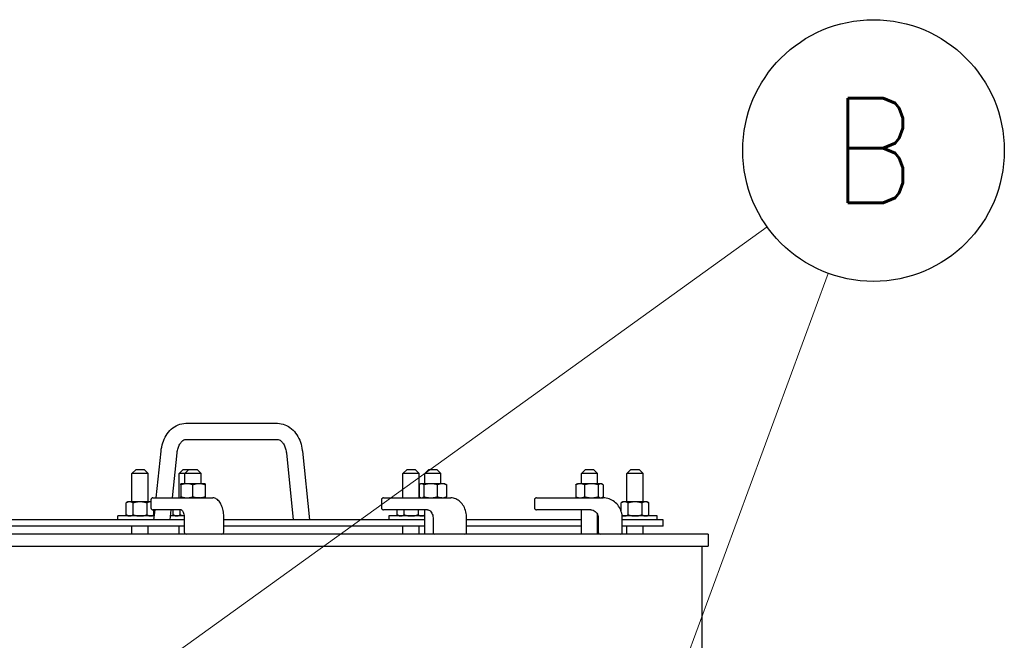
# Model space of a CAD drawing. Header units: inches. Extents: x 1 to 669, y 0 to 417.
# Tile 90 of 256: x 129 to 159, y 259 to 278. Entities that reach past the tile are written whole.
import ezdxf
from ezdxf.enums import TextEntityAlignment as Align

# ---------------------------------------------------------------- set-up
doc = ezdxf.new("R2010")
doc.units = ezdxf.units.IN
doc.header["$LTSCALE"] = 12
doc.header["$MEASUREMENT"] = 0
doc.layers.get('0').update_dxf_attribs({"linetype": 'CONTINUOUS'})
doc.layers.add('D', color=2, linetype='CONTINUOUS')
doc.layers.add('Leader', color=41, linetype='CONTINUOUS', lineweight=13)
doc.styles.get("Standard").update_dxf_attribs({"font": 'SIMPLEX.SHX', "width": 0.875})

msp = doc.modelspace()

# ---------------------------------------------------------------- linework, layer by layer
for p, q in [((133.93243, 265.43347), (136.77536, 265.43347)), ((133.93243, 264.93347), (136.77536, 264.93347)), ((133.00982, 263.12097), (133.15897, 264.56735)), ((133.51247, 263.12097), (133.65633, 264.51606)), ((137.05146, 264.51606), (137.26622, 262.43347)), ((137.54882, 264.56735), (137.76887, 262.43347)), ((132.38106, 263.99597), (132.25606, 263.87097)), ((132.38106, 263.99597), (132.63106, 263.99597)), ((132.63106, 263.99597), (132.75606, 263.87097)), ((133.84217, 263.99597), (133.71717, 263.87097)), ((133.84217, 263.99597), (134.2761, 263.99597)), ((134.0261, 263.99597), (133.9011, 263.87097)), ((134.2761, 263.99597), (134.4011, 263.87097)), ((140.79753, 263.99597), (140.67253, 263.87097)), ((140.79753, 263.99597), (141.04753, 263.99597)), ((141.04753, 263.99597), (141.17253, 263.87097)), ((141.47535, 263.99597), (141.35035, 263.87097)), ((141.47535, 263.99597), (141.72535, 263.99597)), ((141.72535, 263.99597), (141.85035, 263.87097)), ((146.33749, 263.99597), (146.21249, 263.87097)), ((146.33749, 263.99597), (146.58749, 263.99597)), ((146.58749, 263.99597), (146.71249, 263.87097)), ((147.75288, 263.99597), (147.62788, 263.87097)), ((147.75288, 263.99597), (148.00288, 263.99597)), ((148.00288, 263.99597), (148.12788, 263.87097)), ((132.75606, 263.87097), (132.25606, 263.87097)), ((132.25606, 262.99597), (132.25606, 263.87097)), ((132.75606, 262.99597), (132.75606, 263.87097)), ((134.4011, 263.87097), (133.71717, 263.87097)), ((133.71717, 263.12097), (133.71717, 263.87097)), ((133.9011, 263.55847), (133.9011, 263.87097)), ((134.4011, 263.55847), (134.4011, 263.87097)), ((141.17253, 263.87097), (140.67253, 263.87097)), ((140.67253, 263.12097), (140.67253, 263.87097)), ((141.17253, 263.12097), (141.17253, 263.87097)), ((141.85035, 263.87097), (141.35035, 263.87097)), ((141.35035, 263.55847), (141.35035, 263.87097)), ((141.85035, 263.55847), (141.85035, 263.87097)), ((146.71249, 263.87097), (146.21249, 263.87097)), ((146.21249, 263.55847), (146.21249, 263.87097)), ((146.71249, 263.55847), (146.71249, 263.87097)), ((148.12788, 263.87097), (147.62788, 263.87097)), ((147.62788, 262.99597), (147.62788, 263.87097)), ((148.12788, 262.99597), (148.12788, 263.87097)), ((134.5261, 263.55847), (133.7761, 263.55847)), ((133.7761, 263.52498), (133.7761, 263.15447)), ((134.1511, 263.15447), (134.1511, 263.52498)), ((134.5261, 263.52498), (134.5261, 263.15447)), ((141.17391, 263.52498), (141.17391, 263.15447)), ((141.22535, 263.55847), (141.20128, 263.54458)), ((141.97535, 263.55847), (141.22535, 263.55847)), ((141.32201, 263.52498), (141.32201, 263.15447)), ((141.74844, 263.15447), (141.74844, 263.52498)), ((141.97535, 263.55847), (141.99941, 263.54458)), ((142.02678, 263.52498), (142.02678, 263.15447)), ((146.03606, 263.52498), (146.03606, 263.15447)), ((146.08749, 263.55847), (146.06343, 263.54458)), ((146.83749, 263.55847), (146.08749, 263.55847)), ((146.31439, 263.52498), (146.31439, 263.15447)), ((146.74083, 263.15447), (146.74083, 263.52498)), ((146.83749, 263.55847), (146.86156, 263.54458)), ((146.88893, 263.52498), (146.88893, 263.15447)), ((132.13106, 262.99597), (132.07304, 262.96248)), ((132.84309, 262.99597), (132.13106, 262.99597)), ((132.84309, 263.06097), (132.84309, 262.80597)), ((132.90309, 263.12097), (134.7654, 263.12097)), ((140.00488, 263.06097), (140.00488, 262.80597)), ((140.06488, 263.12097), (142.15503, 263.12097)), ((141.22535, 263.12097), (141.20128, 263.13487)), ((141.85035, 263.1205), (141.85035, 263.12097)), ((141.97535, 263.12097), (141.99941, 263.13487)), ((144.75694, 263.06097), (144.75694, 262.80597)), ((144.81694, 263.12097), (146.89066, 263.12097)), ((146.08749, 263.12097), (146.06343, 263.13487)), ((146.71249, 263.1203), (146.71249, 263.12097)), ((146.83749, 263.12097), (146.86156, 263.13487)), ((147.50288, 262.99597), (147.44487, 262.96248)), ((148.25288, 262.99597), (147.50288, 262.99597)), ((148.25288, 262.99597), (148.3109, 262.96248)), ((132.07304, 262.59197), (132.07304, 262.96248)), ((132.28955, 262.59197), (132.28955, 262.96248)), ((132.72256, 262.96248), (132.72256, 262.59197)), ((133.7868, 262.74597), (132.90309, 262.74597)), ((132.93893, 262.43347), (132.97115, 262.74597)), ((132.93907, 262.59197), (132.93907, 262.74597)), ((133.44158, 262.43347), (133.4738, 262.74597)), ((133.53416, 262.59197), (133.53416, 262.74597)), ((133.75066, 262.59197), (133.75066, 262.74597)), ((141.42868, 262.74597), (140.06488, 262.74597)), ((140.48951, 262.59197), (140.48951, 262.74597)), ((140.70602, 262.59197), (140.70602, 262.74597)), ((141.13903, 262.74597), (141.13903, 262.59197)), ((141.35035, 261.99597), (141.35035, 262.74597)), ((146.50418, 262.74597), (144.81694, 262.74597)), ((146.21249, 261.99597), (146.21249, 262.74597)), ((147.44487, 262.71287), (147.44487, 262.96248)), ((147.66138, 262.59197), (147.66138, 262.96248)), ((148.09439, 262.96248), (148.09439, 262.59197)), ((148.3109, 262.59197), (148.3109, 262.96248)), ((133.8818, 262.43347), (125.77119, 262.43347)), ((132.95182, 262.55847), (131.81856, 262.55847)), ((131.81856, 262.43347), (131.81856, 262.55847)), ((132.13106, 262.55847), (132.07304, 262.59197)), ((132.88106, 262.55847), (132.93907, 262.59197)), ((133.87826, 262.55847), (133.45447, 262.55847)), ((133.59217, 262.55847), (133.53416, 262.59197)), ((133.8818, 262.49597), (133.8818, 262.05597)), ((135.1079, 262.05597), (135.1079, 262.49597)), ((141.35035, 262.43347), (135.1079, 262.43347)), ((141.35035, 262.55847), (140.23503, 262.55847)), ((140.23503, 262.55847), (140.23503, 262.43347)), ((140.54753, 262.55847), (140.48951, 262.59197)), ((141.29753, 262.55847), (141.35035, 262.58897)), ((141.60615, 262.49597), (141.60615, 262.05597)), ((142.64785, 262.05597), (142.64785, 262.49597)), ((146.21249, 262.43347), (142.64785, 262.43347)), ((146.71249, 261.99597), (146.71249, 262.60457)), ((146.73548, 262.43347), (146.71249, 262.43347)), ((146.73548, 262.49597), (146.73548, 262.05597)), ((147.50288, 262.55847), (147.47703, 262.5734)), ((148.56538, 262.55847), (147.47862, 262.55847)), ((147.48158, 262.05597), (147.48158, 262.49597)), ((148.75288, 262.43347), (147.48158, 262.43347)), ((148.25288, 262.55847), (148.3109, 262.59197)), ((148.56538, 262.43347), (148.56538, 262.55847)), ((148.75288, 262.24597), (148.75288, 262.43347)), ((133.8818, 262.24597), (125.77119, 262.24597)), ((132.25606, 261.99597), (132.25606, 262.24597)), ((132.75606, 261.99597), (132.75606, 262.24597)), ((133.71717, 261.99597), (133.71717, 262.24597)), ((141.35035, 262.24597), (135.1079, 262.24597)), ((140.67253, 261.99597), (140.67253, 262.24597)), ((141.17253, 261.99597), (141.17253, 262.24597)), ((146.21249, 262.24597), (142.64785, 262.24597)), ((146.73548, 262.24597), (146.71249, 262.24597)), ((148.75288, 262.24597), (147.48158, 262.24597)), ((147.62788, 261.99597), (147.62788, 262.24597)), ((148.12788, 261.99597), (148.12788, 262.24597)), ((150.1511, 261.99597), (92.24053, 261.99597)), ((133.9011, 261.99597), (133.9011, 262.01188)), ((150.1511, 261.99597), (150.1511, 261.62097)), ((92.24053, 261.62097), (150.1511, 261.62097)), ((149.9636, 249.27847), (149.9636, 261.62097))]:
    msp.add_line(p, q)
for centre, start, end in [((132.90309, 263.06097), 90, 180), ((140.06488, 263.06097), 90, 180), ((144.81694, 263.06097), 90, 180), ((132.90309, 262.80597), 180, 270), ((140.06488, 262.80597), 180, 270), ((144.81694, 262.80597), 180, 270), ((133.9418, 262.05597), 180, 270), ((135.0479, 262.05597), 270, 360), ((141.66615, 262.05597), 180, 270), ((142.58785, 262.05597), 270, 0), ((146.79548, 262.05597), 180, 270), ((147.42158, 262.05597), 270, 0)]:
    msp.add_arc(centre, 0.06, start, end)
for points, knots in [([(133.15897, 264.56735), (133.16799, 264.65479), (133.18588, 264.74094), (133.23927, 264.90557), (133.27476, 264.98407), (133.36329, 265.12822), (133.41638, 265.19391), (133.5398, 265.30588), (133.61032, 265.35212), (133.76342, 265.41561), (133.8458, 265.43294), (133.92982, 265.43347), (133.93113, 265.43347), (133.93243, 265.43347)], [4.85720148, 4.85720148, 4.85720148, 4.85720148, 5.14239824, 5.14239824, 5.42759501, 5.42759501, 5.71279178, 5.71279178, 5.99798854, 5.99798854, 6.27876111, 6.27876111, 6.28318531, 6.28318531, 6.28318531, 6.28318531]), ([(136.77536, 265.43347), (136.85311, 265.43347), (136.93068, 265.41864), (137.07916, 265.36192), (137.14939, 265.31885), (137.27466, 265.21208), (137.32948, 265.14796), (137.42146, 265.00641), (137.45868, 264.92893), (137.51552, 264.76585), (137.53515, 264.68023), (137.54697, 264.58451), (137.54794, 264.57593), (137.54882, 264.56735)], [6.28318531, 6.28318531, 6.28318531, 6.28318531, 6.54706407, 6.54706407, 6.82557516, 6.82557516, 7.11077192, 7.11077192, 7.39596869, 7.39596869, 7.68116545, 7.68116545, 7.70916914, 7.70916914, 7.70916914, 7.70916914]), ([(133.65633, 264.51606), (133.66166, 264.56768), (133.67201, 264.61775), (133.70075, 264.70896), (133.71904, 264.75013), (133.75983, 264.81993), (133.78227, 264.84856), (133.8276, 264.89337), (133.85027, 264.90879), (133.89071, 264.92812), (133.90836, 264.93229), (133.92764, 264.9334), (133.93003, 264.93347), (133.93243, 264.93347)], [4.85720148, 4.85720148, 4.85720148, 4.85720148, 5.13154504, 5.13154504, 5.40306124, 5.40306124, 5.67314606, 5.67314606, 5.95731824, 5.95731824, 6.24251501, 6.24251501, 6.28318531, 6.28318531, 6.28318531, 6.28318531]), ([(136.77536, 264.93347), (136.79217, 264.93347), (136.80921, 264.93037), (136.84842, 264.91411), (136.87058, 264.9006), (136.9169, 264.85857), (136.94086, 264.83005), (136.98343, 264.76072), (137.00222, 264.72073), (137.03218, 264.63184), (137.04333, 264.58295), (137.05029, 264.52689), (137.0509, 264.52148), (137.05146, 264.51606)], [6.28318531, 6.28318531, 6.28318531, 6.28318531, 6.56838207, 6.56838207, 6.85357884, 6.85357884, 7.1387756, 7.1387756, 7.40914443, 7.40914443, 7.68035312, 7.68035312, 7.70916914, 7.70916914, 7.70916914, 7.70916914]), ([(134.38769, 263.12097), (134.38352, 263.12097), (134.37911, 263.12094), (134.35158, 263.12067), (134.32241, 263.12019), (134.29173, 263.12019), (134.26104, 263.12019), (134.22477, 263.12067), (134.17986, 263.12094), (134.17218, 263.12097), (134.16452, 263.12097)], [-0.32527755, -0.32527755, -0.32527755, -0.32527755, -0.270018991, -0.270018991, 0, 0, 0, 0.270018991, 0.270018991, 0.32527755, 0.32527755, 0.32527755, 0.32527755]), ([(135.1079, 262.49597), (135.1079, 262.55828), (135.10299, 262.62058), (135.08362, 262.7398), (135.06918, 262.79671), (135.03151, 262.90041), (135.00831, 262.94722), (134.95345, 263.02694), (134.92172, 263.06002), (134.85075, 263.10614), (134.81144, 263.11972), (134.7693, 263.12094), (134.76735, 263.12097), (134.7654, 263.12097)], [4.71238898, 4.71238898, 4.71238898, 4.71238898, 5.02654825, 5.02654825, 5.34070751, 5.34070751, 5.65486678, 5.65486678, 5.96902604, 5.96902604, 6.26865529, 6.26865529, 6.28318531, 6.28318531, 6.28318531, 6.28318531]), ([(141.87468, 263.12097), (141.87297, 263.12097), (141.87098, 263.12094), (141.85741, 263.12067), (141.83857, 263.12019), (141.8158, 263.12019), (141.79302, 263.12019), (141.76329, 263.12067), (141.72309, 263.12094), (141.71611, 263.12097), (141.70903, 263.12097)], [-0.32527755, -0.32527755, -0.32527755, -0.32527755, -0.270018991, -0.270018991, 0, 0, 0, 0.270018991, 0.270018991, 0.32527755, 0.32527755, 0.32527755, 0.32527755]), ([(142.64785, 262.49597), (142.64785, 262.55995), (142.6401, 262.62393), (142.60967, 262.74619), (142.58698, 262.80448), (142.52824, 262.91002), (142.49218, 262.95728), (142.40927, 263.03592), (142.36239, 263.06727), (142.26301, 263.10943), (142.21065, 263.12054), (142.15712, 263.12097), (142.15608, 263.12097), (142.15503, 263.12097)], [4.71238898, 4.71238898, 4.71238898, 4.71238898, 5.02654825, 5.02654825, 5.34070751, 5.34070751, 5.65486678, 5.65486678, 5.96902604, 5.96902604, 6.27705329, 6.27705329, 6.28318531, 6.28318531, 6.28318531, 6.28318531]), ([(146.74149, 263.12097), (146.74244, 263.12097), (146.74312, 263.12094), (146.74515, 263.12067), (146.7389, 263.12019), (146.72678, 263.12019), (146.71466, 263.12019), (146.69506, 263.12067), (146.66443, 263.12094), (146.65898, 263.12097), (146.65335, 263.12097)], [-0.32527755, -0.32527755, -0.32527755, -0.32527755, -0.270018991, -0.270018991, 0, 0, 0, 0.270018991, 0.270018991, 0.32527755, 0.32527755, 0.32527755, 0.32527755]), ([(147.48158, 262.49597), (147.48158, 262.56104), (147.47191, 262.62611), (147.43406, 262.75007), (147.40589, 262.80895), (147.33359, 262.91485), (147.28947, 262.96185), (147.18939, 263.03922), (147.13345, 263.06958), (147.01521, 263.11047), (146.95294, 263.12097), (146.89066, 263.12097)], [4.71238898, 4.71238898, 4.71238898, 4.71238898, 5.02654825, 5.02654825, 5.34070751, 5.34070751, 5.65486678, 5.65486678, 5.96902604, 5.96902604, 6.28318531, 6.28318531, 6.28318531, 6.28318531]), ([(133.7868, 262.74597), (133.79046, 262.74597), (133.79475, 262.7452), (133.80879, 262.73608), (133.81765, 262.72789), (133.83479, 262.70401), (133.84299, 262.68926), (133.85798, 262.65345), (133.86468, 262.63215), (133.8752, 262.58487), (133.8789, 262.55874), (133.88141, 262.52006), (133.8818, 262.50802), (133.8818, 262.49597)], [0, 0, 0, 0, 0.31415927, 0.31415927, 0.60866152, 0.60866152, 0.8738965, 0.8738965, 1.15202894, 1.15202894, 1.4417432, 1.4417432, 1.57079633, 1.57079633, 1.57079633, 1.57079633]), ([(141.42868, 262.74597), (141.44535, 262.74597), (141.46206, 262.74259), (141.49521, 262.72853), (141.51164, 262.71778), (141.54226, 262.68873), (141.55641, 262.67047), (141.57964, 262.62881), (141.5889, 262.60568), (141.60177, 262.5565), (141.60542, 262.53047), (141.60612, 262.50152), (141.60615, 262.49875), (141.60615, 262.49597)], [0, 0, 0, 0, 0.31415927, 0.31415927, 0.62831853, 0.62831853, 0.94159226, 0.94159226, 1.24162416, 1.24162416, 1.53929352, 1.53929352, 1.57079633, 1.57079633, 1.57079633, 1.57079633]), ([(146.50418, 262.74597), (146.52799, 262.74597), (146.55181, 262.74197), (146.59736, 262.72622), (146.61908, 262.71447), (146.65832, 262.68413), (146.67583, 262.66554), (146.70475, 262.62317), (146.71616, 262.59941), (146.73148, 262.54923), (146.73543, 262.52284), (146.73548, 262.49628), (146.73548, 262.49613), (146.73548, 262.49597)], [0, 0, 0, 0, 0.31415927, 0.31415927, 0.62831853, 0.62831853, 0.9424778, 0.9424778, 1.25663706, 1.25663706, 1.56897067, 1.56897067, 1.57079633, 1.57079633, 1.57079633, 1.57079633])]:
    msp.add_open_spline(points, degree=3, knots=knots)
for points, weights in [([(133.7761, 263.52498), (133.7761, 263.55847), (133.7761, 263.55847)], [1.06727231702, 1.07229945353, 1]), ([(133.9636, 263.55847), (133.87658, 263.55847), (133.7761, 263.52498)], [1, 1.07229945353, 1.06727231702]), ([(134.1511, 263.52498), (134.05062, 263.55847), (133.9636, 263.55847)], [1.06727231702, 1.07229945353, 1]), ([(134.3386, 263.55847), (134.25158, 263.55847), (134.1511, 263.52498)], [1, 1.07229945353, 1.06727231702]), ([(134.5261, 263.52498), (134.42562, 263.55847), (134.3386, 263.55847)], [1.06727231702, 1.07229945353, 1]), ([(134.5261, 263.55847), (134.5261, 263.55847), (134.5261, 263.52498)], [1, 1.07229945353, 1.06727231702]), ([(141.24796, 263.55847), (141.21359, 263.55847), (141.17391, 263.52498)], [1, 1.07229945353, 1.06727231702]), ([(141.32201, 263.52498), (141.28233, 263.55847), (141.24796, 263.55847)], [1.06727231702, 1.07229945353, 1]), ([(141.53523, 263.55847), (141.43627, 263.55847), (141.32201, 263.52498)], [1, 1.07229945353, 1.06727231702]), ([(141.74844, 263.52498), (141.63418, 263.55847), (141.53523, 263.55847)], [1.06727231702, 1.07229945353, 1]), ([(141.88761, 263.55847), (141.82302, 263.55847), (141.74844, 263.52498)], [1, 1.07229945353, 1.06727231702]), ([(142.02678, 263.52498), (141.9522, 263.55847), (141.88761, 263.55847)], [1.06727231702, 1.07229945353, 1]), ([(141.99941, 263.54458), (142.01254, 263.537), (142.02678, 263.52498)], [1.06096964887, 1.06907110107, 1.06727231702]), ([(146.17523, 263.55847), (146.11064, 263.55847), (146.03606, 263.52498)], [1, 1.07229945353, 1.06727231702]), ([(146.03606, 263.52498), (146.0503, 263.537), (146.06343, 263.54458)], [1.06727231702, 1.06907110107, 1.06096964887]), ([(146.31439, 263.52498), (146.23982, 263.55847), (146.17523, 263.55847)], [1.06727231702, 1.07229945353, 1]), ([(146.52761, 263.55847), (146.42866, 263.55847), (146.31439, 263.52498)], [1, 1.07229945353, 1.06727231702]), ([(146.74083, 263.52498), (146.62657, 263.55847), (146.52761, 263.55847)], [1.06727231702, 1.07229945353, 1]), ([(146.81488, 263.55847), (146.78051, 263.55847), (146.74083, 263.52498)], [1, 1.07229945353, 1.06727231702]), ([(146.88893, 263.52498), (146.84925, 263.55847), (146.81488, 263.55847)], [1.06727231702, 1.07229945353, 1]), ([(132.1813, 262.99597), (132.13106, 262.99597), (132.07304, 262.96248)], [1, 1.07229945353, 1.06727231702]), ([(132.28955, 262.96248), (132.23154, 262.99597), (132.1813, 262.99597)], [1.06727231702, 1.07229945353, 1]), ([(132.50606, 262.99597), (132.40558, 262.99597), (132.28955, 262.96248)], [1, 1.07229945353, 1.06727231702]), ([(132.72256, 262.96248), (132.60654, 262.99597), (132.50606, 262.99597)], [1.06727231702, 1.07229945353, 1]), ([(132.83082, 262.99597), (132.78058, 262.99597), (132.72256, 262.96248)], [1, 1.07229945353, 1.06727231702]), ([(132.84309, 262.99551), (132.83695, 262.99597), (132.83082, 262.99597)], [1.01557004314, 1.0082938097, 1]), ([(133.7761, 263.12097), (133.7761, 263.12097), (133.7761, 263.15447)], [1, 1.07229945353, 1.06727231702]), ([(133.7761, 263.15447), (133.87658, 263.12097), (133.9636, 263.12097)], [1.06727231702, 1.07229945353, 1]), ([(133.9636, 263.12097), (134.05062, 263.12097), (134.1511, 263.15447)], [1, 1.07229945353, 1.06727231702]), ([(134.1511, 263.15447), (134.25158, 263.12097), (134.3386, 263.12097)], [1.06727231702, 1.07229945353, 1]), ([(134.3386, 263.12097), (134.42562, 263.12097), (134.5261, 263.15447)], [1, 1.07229945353, 1.06727231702]), ([(134.5261, 263.15447), (134.5261, 263.12097), (134.5261, 263.12097)], [1.06727231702, 1.07229945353, 1]), ([(141.17391, 263.15447), (141.21359, 263.12097), (141.24796, 263.12097)], [1.06727231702, 1.07229945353, 1]), ([(141.24796, 263.12097), (141.28233, 263.12097), (141.32201, 263.15447)], [1, 1.07229945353, 1.06727231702]), ([(141.32201, 263.15447), (141.43627, 263.12097), (141.53523, 263.12097)], [1.06727231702, 1.07229945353, 1]), ([(141.53523, 263.12097), (141.63418, 263.12097), (141.74844, 263.15447)], [1, 1.07229945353, 1.06727231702]), ([(141.74844, 263.15447), (141.82302, 263.12097), (141.88761, 263.12097)], [1.06727231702, 1.07229945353, 1]), ([(141.88761, 263.12097), (141.9522, 263.12097), (142.02678, 263.15447)], [1, 1.07229945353, 1.06727231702]), ([(142.02678, 263.15447), (142.01254, 263.14245), (141.99941, 263.13487)], [1.06727231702, 1.06907110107, 1.06096964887]), ([(146.03606, 263.15447), (146.11064, 263.12097), (146.17523, 263.12097)], [1.06727231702, 1.07229945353, 1]), ([(146.06343, 263.13487), (146.0503, 263.14245), (146.03606, 263.15447)], [1.06096964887, 1.06907110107, 1.06727231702]), ([(146.17523, 263.12097), (146.23982, 263.12097), (146.31439, 263.15447)], [1, 1.07229945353, 1.06727231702]), ([(146.31439, 263.15447), (146.42866, 263.12097), (146.52761, 263.12097)], [1.06727231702, 1.07229945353, 1]), ([(146.52761, 263.12097), (146.62657, 263.12097), (146.74083, 263.15447)], [1, 1.07229945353, 1.06727231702]), ([(146.74083, 263.15447), (146.78051, 263.12097), (146.81488, 263.12097)], [1.06727231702, 1.07229945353, 1]), ([(146.81488, 263.12097), (146.84925, 263.12097), (146.88893, 263.15447)], [1, 1.07229945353, 1.06727231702]), ([(147.55312, 262.99597), (147.50288, 262.99597), (147.44487, 262.96248)], [1, 1.07229945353, 1.06727231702]), ([(147.66138, 262.96248), (147.60336, 262.99597), (147.55312, 262.99597)], [1.06727231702, 1.07229945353, 1]), ([(147.87788, 262.99597), (147.7774, 262.99597), (147.66138, 262.96248)], [1, 1.07229945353, 1.06727231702]), ([(148.09439, 262.96248), (147.97836, 262.99597), (147.87788, 262.99597)], [1.06727231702, 1.07229945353, 1]), ([(148.20264, 262.99597), (148.1524, 262.99597), (148.09439, 262.96248)], [1, 1.07229945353, 1.06727231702]), ([(148.3109, 262.96248), (148.25288, 262.99597), (148.20264, 262.99597)], [1.06727231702, 1.07229945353, 1]), ([(132.07304, 262.59197), (132.13106, 262.55847), (132.1813, 262.55847)], [1.06727231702, 1.07229945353, 1]), ([(132.1813, 262.55847), (132.23154, 262.55847), (132.28955, 262.59197)], [1, 1.07229945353, 1.06727231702]), ([(132.28955, 262.59197), (132.40558, 262.55847), (132.50606, 262.55847)], [1.06727231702, 1.07229945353, 1]), ([(132.50606, 262.55847), (132.60654, 262.55847), (132.72256, 262.59197)], [1, 1.07229945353, 1.06727231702]), ([(132.72256, 262.59197), (132.78058, 262.55847), (132.83082, 262.55847)], [1.06727231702, 1.07229945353, 1]), ([(132.83082, 262.55847), (132.88106, 262.55847), (132.93907, 262.59197)], [1, 1.07229945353, 1.06727231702]), ([(133.53416, 262.59197), (133.59217, 262.55847), (133.64241, 262.55847)], [1.06727231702, 1.07229945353, 1]), ([(133.64241, 262.55847), (133.69265, 262.55847), (133.75066, 262.59197)], [1, 1.07229945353, 1.06727231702]), ([(133.75066, 262.59197), (133.81777, 262.57259), (133.87752, 262.56457)], [1.06727231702, 1.07017413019, 1.04731116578]), ([(140.48951, 262.59197), (140.54753, 262.55847), (140.59777, 262.55847)], [1.06727231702, 1.07229945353, 1]), ([(140.59777, 262.55847), (140.64801, 262.55847), (140.70602, 262.59197)], [1, 1.07229945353, 1.06727231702]), ([(140.70602, 262.59197), (140.82205, 262.55847), (140.92253, 262.55847)], [1.06727231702, 1.07229945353, 1]), ([(140.92253, 262.55847), (141.02301, 262.55847), (141.13903, 262.59197)], [1, 1.07229945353, 1.06727231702]), ([(141.13903, 262.59197), (141.19705, 262.55847), (141.24729, 262.55847)], [1.06727231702, 1.07229945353, 1]), ([(141.24729, 262.55847), (141.29542, 262.55847), (141.35035, 262.58902)], [1, 1.06905785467, 1.06756766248]), ([(147.47675, 262.57574), (147.5164, 262.55847), (147.55312, 262.55847)], [1.06392292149, 1.05183496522, 1]), ([(147.55312, 262.55847), (147.60336, 262.55847), (147.66138, 262.59197)], [1, 1.07229945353, 1.06727231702]), ([(147.66138, 262.59197), (147.7774, 262.55847), (147.87788, 262.55847)], [1.06727231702, 1.07229945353, 1]), ([(147.87788, 262.55847), (147.97836, 262.55847), (148.09439, 262.59197)], [1, 1.07229945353, 1.06727231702]), ([(148.09439, 262.59197), (148.1524, 262.55847), (148.20264, 262.55847)], [1.06727231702, 1.07229945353, 1]), ([(148.20264, 262.55847), (148.25288, 262.55847), (148.3109, 262.59197)], [1, 1.07229945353, 1.06727231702])]:
    msp.add_rational_spline(points, weights, degree=2)
at = {"layer": 'D'}
msp.add_circle((155.28401, 273.90234), 4.0625, dxfattribs=at)
at = {"layer": 'Leader'}
for p, q in [((120.88568, 249.14957), (151.98652, 271.52949)), ((146.2276, 249.32155), (153.87954, 270.09034))]:
    msp.add_line(p, q, dxfattribs=at)

# ---------------------------------------------------------------- texts
at = {"layer": 'D', "width": 0.875}
msp.add_text('B', height=3.25, dxfattribs=at).set_placement((155.28401, 273.90234), align=Align.MIDDLE)

doc.saveas('drawing.dxf')
